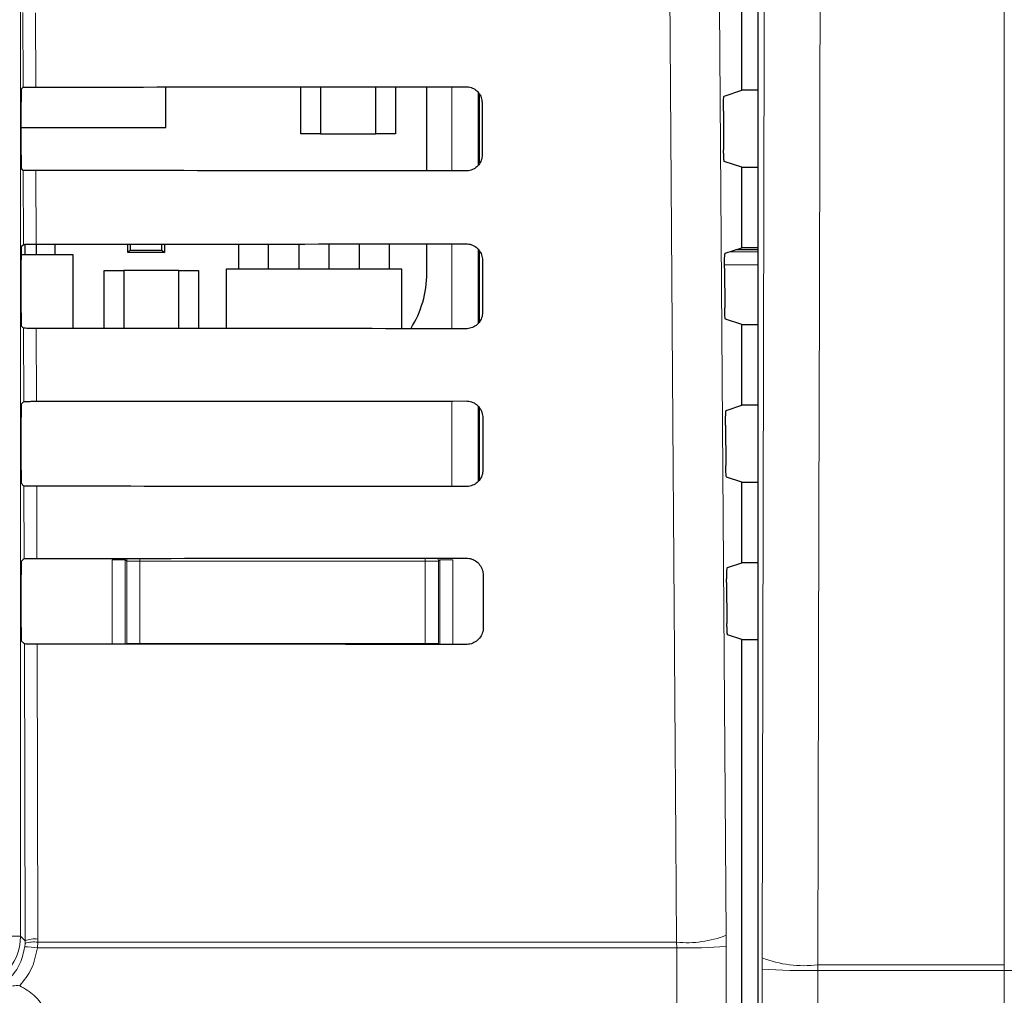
# Model space of a CAD drawing. Header units: millimetres. Extents: x 5 to 418, y 2 to 292.
# Tile 17 of 67: x 84 to 97, y 190 to 202. Entities that reach past the tile are written whole.
import ezdxf

# ---------------------------------------------------------------- set-up
doc = ezdxf.new("R2010")
doc.units = ezdxf.units.MM

msp = doc.modelspace()

# ---------------------------------------------------------------- linework, layer by layer
at = {"color": 7, "linetype": 'Continuous', "lineweight": 18}
for p, q in [((84.2949, 218.5563), (84.2949, 190.6669)), ((96.7891, 213.9133), (96.7891, 190.3041)), ((84.3269, 201.4491), (84.3246, 202.3991)), ((84.4859, 202.3963), (84.4881, 201.452)), ((89.7746, 200.3877), (89.7746, 201.4558)), ((90.1078, 201.3839), (90.1078, 200.4608)), ((84.3315, 199.4538), (84.3293, 200.3945)), ((84.4905, 200.3916), (84.4927, 199.4566)), ((89.7746, 198.3831), (89.7746, 199.4604)), ((90.1078, 199.3926), (90.1078, 198.4534)), ((93.2982, 199.3589), (93.657, 199.3589)), ((93.657, 199.3851), (93.3769, 199.3851)), ((93.657, 199.1924), (93.2352, 199.1924)), ((84.3362, 197.4584), (84.334, 198.3898)), ((84.4952, 198.3869), (84.4974, 197.4613)), ((89.7746, 196.3784), (89.7746, 197.4651)), ((90.1078, 197.3993), (90.1078, 196.4461)), ((84.3409, 195.4631), (84.3387, 196.3851)), ((84.4999, 196.3822), (84.502, 195.466)), ((85.8095, 195.4668), (85.8095, 195.4301)), ((89.4354, 195.4695), (89.4354, 195.4301)), ((85.4587, 195.4477), (85.6253, 195.4477)), ((85.4587, 194.3769), (85.4587, 195.4477)), ((85.6429, 195.4301), (85.6253, 195.4477)), ((85.6253, 195.4477), (85.6253, 194.3768)), ((85.6429, 194.3864), (85.6429, 195.4301)), ((85.6429, 195.4301), (85.8095, 195.4301)), ((85.8095, 195.4301), (85.8095, 194.3864)), ((89.4354, 195.4301), (85.8095, 195.4301)), ((89.4354, 194.3864), (89.4354, 195.4301)), ((89.4354, 195.4301), (89.6021, 195.4301)), ((89.6196, 195.4477), (89.6021, 195.4301)), ((89.6021, 195.4301), (89.6021, 194.3864)), ((89.6196, 194.3738), (89.6196, 195.4477)), ((89.7863, 195.4477), (89.6196, 195.4477)), ((89.7863, 195.4477), (89.7863, 194.3737)), ((84.3522, 190.6095), (84.3434, 194.3804)), ((84.5046, 194.3775), (84.5133, 190.6316)), ((85.6427, 194.3768), (85.6429, 194.3864)), ((85.6436, 194.3768), (85.6429, 194.3864)), ((85.6429, 194.3864), (85.8095, 194.3864)), ((85.8095, 194.3864), (85.8095, 194.3767)), ((85.8095, 194.3864), (89.4354, 194.3864)), ((89.4354, 194.3864), (89.6021, 194.3864)), ((89.4354, 194.3864), (89.4354, 194.374)), ((89.6021, 194.3864), (89.6009, 194.3738)), ((89.6021, 194.3864), (89.6023, 194.3738)), ((84.2949, 190.6669), (83.9616, 190.6669)), ((84.2949, 190.6669), (84.3522, 190.6095)), ((84.3515, 190.5772), (84.3522, 190.6095)), ((84.5124, 190.5913), (84.5083, 190.5211)), ((84.5133, 190.6316), (84.5124, 190.5913)), ((84.5124, 190.5913), (92.6281, 190.5913)), ((92.6281, 190.5913), (92.629, 190.5211)), ((93.2561, 190.5393), (93.2555, 190.6797)), ((84.3482, 190.5351), (84.3515, 190.5772)), ((92.629, 190.5211), (84.5083, 190.5211)), ((93.7124, 190.3923), (93.7122, 190.2496)), ((94.4207, 190.2327), (94.4205, 190.3041)), ((96.7891, 190.2328), (96.7888, 190.2328)), ((96.7891, 190.3041), (96.7895, 190.3041)), ((96.7891, 190.2328), (96.7891, 90.5623))]:
    msp.add_line(p, q, dxfattribs=at)
at = {"color": 7, "linetype": 'Continuous', "lineweight": 25}
for p, q in [((93.657, 218.1458), (93.657, 148.7099)), ((93.4558, 201.4114), (93.4558, 202.4346)), ((84.3036, 201.4259), (84.3269, 201.4491)), ((86.1391, 200.9397), (86.1391, 201.453)), ((87.8558, 200.8563), (87.8558, 201.4542)), ((88.1058, 201.4544), (88.1058, 200.8563)), ((88.8058, 200.8563), (88.8058, 201.455)), ((89.0558, 201.4552), (89.0558, 200.8563)), ((89.4552, 200.388), (89.4552, 201.4555)), ((90.1225, 200.4795), (90.1225, 201.3616)), ((93.2296, 201.336), (93.4558, 201.4114)), ((93.657, 201.4114), (93.4558, 201.4114)), ((84.3008, 200.5868), (84.3008, 201.2592)), ((90.156, 201.2563), (90.1576, 200.5897)), ((93.221, 201.1473), (93.2245, 200.6534)), ((84.3008, 200.9397), (86.1391, 200.9397)), ((88.1058, 200.8563), (87.8558, 200.8563)), ((88.1058, 200.8563), (88.8058, 200.8563)), ((89.0558, 200.8563), (88.8058, 200.8563)), ((93.4558, 200.4346), (93.2331, 200.5088)), ((84.3293, 200.3945), (84.3036, 200.4201)), ((93.4558, 199.4114), (93.4558, 200.4346)), ((93.4558, 200.4346), (93.657, 200.4346)), ((84.3036, 199.4259), (84.3315, 199.4538)), ((84.3525, 199.3205), (84.3525, 199.455)), ((84.4991, 199.3205), (84.4991, 199.4566)), ((84.7325, 199.3205), (84.7325, 199.4568)), ((85.6558, 199.3497), (85.6558, 199.4573)), ((85.6558, 199.3497), (85.6881, 199.382)), ((86.1225, 199.3497), (85.6558, 199.3497)), ((85.6881, 199.4574), (85.6881, 199.382)), ((85.6881, 199.382), (86.0902, 199.382)), ((86.0902, 199.382), (86.0902, 199.4576)), ((86.0902, 199.382), (86.1225, 199.3497)), ((86.1225, 199.4576), (86.1225, 199.3497)), ((87.0658, 199.1397), (87.0658, 199.4583)), ((87.4458, 199.1397), (87.4458, 199.4586)), ((87.8325, 199.1397), (87.8325, 199.4589)), ((88.2125, 199.4591), (88.2125, 199.1397)), ((88.5991, 199.1397), (88.5991, 199.4595)), ((88.9791, 199.1397), (88.9791, 199.4598)), ((89.4552, 199.0897), (89.4552, 199.4602)), ((90.1225, 198.4719), (90.1225, 199.37)), ((93.2436, 199.3407), (93.4558, 199.4114)), ((93.657, 199.3853), (93.3776, 199.3853)), ((93.657, 199.4114), (93.4558, 199.4114)), ((84.3008, 198.5868), (84.3008, 199.2592)), ((84.9641, 199.3205), (84.301, 199.3205)), ((84.9641, 198.3866), (84.9641, 199.3205)), ((90.1607, 199.2563), (90.1623, 198.5897)), ((85.3558, 198.3864), (85.3558, 199.123)), ((85.3558, 199.123), (85.6058, 199.123)), ((85.6058, 199.123), (85.6058, 198.3862)), ((86.3058, 199.123), (85.6058, 199.123)), ((86.3058, 198.3857), (86.3058, 199.123)), ((86.3058, 199.123), (86.5558, 199.123)), ((86.5558, 199.123), (86.5558, 198.3856)), ((86.9058, 199.1397), (86.9058, 198.3853)), ((89.1391, 199.1397), (86.9058, 199.1397)), ((89.1391, 198.3836), (89.1391, 199.1397)), ((93.2351, 199.1519), (93.2386, 198.6487)), ((93.4558, 198.4346), (93.2472, 198.5041)), ((84.334, 198.3898), (84.3036, 198.4201)), ((93.4558, 197.4114), (93.4558, 198.4346)), ((93.4558, 198.4346), (93.657, 198.4346)), ((84.3036, 197.4259), (84.3362, 197.4584)), ((90.1225, 196.4644), (90.1225, 197.3786)), ((93.2577, 197.3454), (93.4558, 197.4114)), ((93.657, 197.4114), (93.4558, 197.4114)), ((84.3008, 196.5868), (84.3008, 197.2592)), ((90.1654, 197.2563), (90.167, 196.5897)), ((93.2492, 197.1566), (93.2528, 196.644)), ((93.4558, 196.4346), (93.2613, 196.4994)), ((84.3387, 196.3851), (84.3036, 196.4201)), ((93.4558, 195.4114), (93.4558, 196.4346)), ((93.4558, 196.4346), (93.657, 196.4346)), ((84.3036, 195.4259), (84.3409, 195.4631)), ((93.2718, 195.3501), (93.4558, 195.4114)), ((93.657, 195.4114), (93.4558, 195.4114)), ((84.3008, 194.5868), (84.3008, 195.2592)), ((90.1701, 195.2563), (90.1716, 194.5897)), ((93.2632, 195.1613), (93.2669, 194.6393)), ((93.4558, 194.4346), (93.2754, 194.4947)), ((84.3434, 194.3804), (84.3036, 194.4201)), ((93.4558, 149.2221), (93.4558, 194.4346)), ((93.4558, 194.4346), (93.657, 194.4346))]:
    msp.add_line(p, q, dxfattribs=at)
at = {"color": 7, "linetype": 'Continuous', "lineweight": 18, "flags": 128}
for points in [[(93.0893, 214.2674), (93.1724, 202.4693), (93.2555, 190.6797)], [(92.6281, 190.5913), (92.6187, 191.9127), (92.5813, 197.1983), (92.4612, 214.179)], [(93.7124, 190.3923), (93.7257, 196.0878), (93.7397, 202.0757), (93.7606, 211.0575), (93.7674, 213.9795)], [(94.4757, 213.9133), (94.4726, 212.5917), (94.4602, 207.3054), (94.4404, 198.8047), (94.4338, 195.9996), (94.4205, 190.3041)], [(85.6429, 195.4301), (85.6461, 195.4626), (85.647, 195.4667)], [(89.5973, 195.4696), (89.5989, 195.4626), (89.6021, 195.4301)]]:
    msp.add_lwpolyline(points, dxfattribs=at)
at = {"color": 7, "linetype": 'Continuous', "lineweight": 25}
msp.add_arc((88.1335, 199.0897), 1.3217, 327.70444, 0, dxfattribs=at)
at = {"color": 7, "linetype": 'Continuous', "lineweight": 18}
for centre, radius, start, end in [((83.6282, 190.667), 0.6667, 270.00873, 359.99127), ((84.4601, 190.2622), 0.3332, 80.96458, 109.01794), ((84.4765, 190.3022), 0.3315, 83.61467, 112.00928), ((92.7543, 191.9662), 1.3807, 264.75697, 291.28619), ((84.2741, 188.766), 1.7706, 82.39916, 87.59893), ((92.7585, 196.8617), 6.342, 268.83046, 274.50021), ((94.2456, 191.7858), 1.492, 249.06116, 276.73185), ((94.2431, 197.6502), 7.4195, 265.89647, 271.371), ((106.2164, 190.2163), 9.4277, 179.46638, 179.89978), ((106.2165, 190.216), 9.4274, 179.46447, 179.89788)]:
    msp.add_arc(centre, radius, start, end, dxfattribs=at)
at = {"color": 7, "linetype": 'Continuous', "lineweight": 25}
for centre, major_axis, start_param, end_param in [((84.3037, 201.2592), (0, 0.1667), 0.0174533, 1.5707963), ((73.4558, 207.2508), (332.3995, 0), 4.7455848, 4.7620484), ((84.3037, 200.5868), (0, 0.1667), 1.5707963, 3.1241394), ((73.4558, 194.6222), (330.7098, 0), 1.5208829, 1.5374234), ((84.3037, 199.2592), (0, 0.1667), 0.0174533, 1.5707963), ((73.4558, 205.2508), (332.1319, 0), 4.7456256, 4.7620885), ((84.3037, 198.5868), (0, 0.1667), 1.5707963, 3.1241394), ((73.4558, 192.6222), (330.4422, 0), 1.5208425, 1.5373821), ((73.4558, 203.2508), (331.8643, 0), 4.7456664, 4.7621286), ((84.3037, 197.2592), (0, 0.1667), 0.0174533, 1.5707963), ((84.3037, 196.5868), (0, 0.1667), 1.5707963, 3.1241394), ((73.4558, 190.6222), (330.1746, 0), 1.5208019, 1.5373409), ((73.4558, 201.2508), (331.5967, 0), 4.7457074, 4.7621688), ((84.3037, 195.2592), (0, 0.1667), 0.0174533, 1.5707963), ((84.3037, 194.5868), (0, 0.1667), 1.5707963, 3.1241394), ((73.4558, 188.6222), (329.907, 0), 1.5207614, 1.5372995)]:
    msp.add_ellipse(centre, major_axis=major_axis, ratio=0.0174551, start_param=start_param, end_param=end_param, dxfattribs=at)
for points, knots in [([(84.3269, 201.4491), (84.3291, 201.4494), (84.3334, 201.4501), (84.3634, 201.4509), (84.4067, 201.4516), (84.4512, 201.4519), (84.4789, 201.4519), (84.4881, 201.452)], [0, 0, 0, 0, 0.2236419, 0.4473071, 0.6702865, 0.8918403, 1, 1, 1, 1]), ([(89.9558, 201.4559), (89.966, 201.4555), (89.9984, 201.454), (90.0514, 201.4358), (90.1054, 201.3946), (90.1429, 201.3373), (90.1553, 201.2881), (90.1559, 201.2609), (90.156, 201.2563)], [0, 0, 0, 0, 0.0969335, 0.3092262, 0.5228618, 0.7386127, 0.9558999, 1, 1, 1, 1]), ([(93.221, 201.1473), (93.221, 201.166), (93.2209, 201.2034), (93.2221, 201.2565), (93.224, 201.2993), (93.2266, 201.3293), (93.2286, 201.3338), (93.2296, 201.336)], [0, 0, 0, 0, 0.1983704, 0.3967295, 0.5954618, 0.7952707, 1, 1, 1, 1]), ([(90.1576, 200.5897), (90.1571, 200.5791), (90.1556, 200.5458), (90.1367, 200.4916), (90.0941, 200.437), (90.036, 200.4001), (89.987, 200.3882), (89.9602, 200.3877), (89.9558, 200.3876)], [0, 0, 0, 0, 0.1010655, 0.3178599, 0.533256, 0.7465312, 0.9583308, 1, 1, 1, 1]), ([(93.2331, 200.5088), (93.2321, 200.511), (93.2301, 200.5154), (93.2275, 200.5453), (93.2255, 200.5886), (93.2247, 200.6278), (93.2245, 200.6498), (93.2245, 200.6534)], [0, 0, 0, 0, 0.2392778, 0.4785801, 0.7171716, 0.9543162, 1, 1, 1, 1]), ([(84.4905, 200.3916), (84.472, 200.3916), (84.435, 200.3917), (84.3863, 200.3922), (84.35, 200.393), (84.3321, 200.3938), (84.3301, 200.3943), (84.3293, 200.3945)], [0, 0, 0, 0, 0.2188069, 0.4375695, 0.6575686, 0.8799842, 1, 1, 1, 1]), ([(84.3315, 199.4538), (84.3337, 199.4541), (84.3381, 199.4547), (84.368, 199.4556), (84.4114, 199.4563), (84.4558, 199.4566), (84.4836, 199.4566), (84.4927, 199.4566)], [0, 0, 0, 0, 0.2236478, 0.447319, 0.6703044, 0.8918641, 1, 1, 1, 1]), ([(89.9558, 199.4606), (89.9665, 199.4601), (90, 199.4585), (90.0544, 199.4396), (90.1095, 199.3972), (90.1476, 199.3384), (90.16, 199.2883), (90.1606, 199.2607), (90.1607, 199.2563)], [0, 0, 0, 0, 0.0996319, 0.3119456, 0.5256103, 0.7413895, 0.9586918, 1, 1, 1, 1]), ([(93.2351, 199.1519), (93.2351, 199.1706), (93.235, 199.2081), (93.2361, 199.2611), (93.238, 199.304), (93.2407, 199.334), (93.2426, 199.3385), (93.2436, 199.3407)], [0, 0, 0, 0, 0.19836763, 0.39672403, 0.59545419, 0.79526265, 1, 1, 1, 1]), ([(90.1623, 198.5897), (90.1618, 198.5785), (90.1602, 198.5442), (90.1405, 198.4885), (90.0967, 198.4329), (90.0371, 198.3953), (89.9871, 198.3835), (89.96, 198.383), (89.9558, 198.3829)], [0, 0, 0, 0, 0.10371048, 0.32048594, 0.53585581, 0.74910714, 0.96089647, 1, 1, 1, 1]), ([(93.2472, 198.5041), (93.2462, 198.5063), (93.2442, 198.5107), (93.2416, 198.5406), (93.2397, 198.5839), (93.2389, 198.6231), (93.2387, 198.6451), (93.2386, 198.6487)], [0, 0, 0, 0, 0.2392808, 0.4785861, 0.7171794, 0.9543235, 1, 1, 1, 1]), ([(84.4952, 198.3869), (84.4767, 198.3869), (84.4396, 198.387), (84.391, 198.3875), (84.3546, 198.3883), (84.3368, 198.3891), (84.3347, 198.3896), (84.334, 198.3898)], [0, 0, 0, 0, 0.2188129, 0.4375815, 0.6575867, 0.8800086, 1, 1, 1, 1]), ([(89.9558, 197.4652), (89.967, 197.4647), (90.0016, 197.4631), (90.0574, 197.4434), (90.1136, 197.3997), (90.1523, 197.3394), (90.1647, 197.2884), (90.1653, 197.2605), (90.1654, 197.2563)], [0, 0, 0, 0, 0.1022077, 0.3145418, 0.5282346, 0.7440408, 0.9613575, 1, 1, 1, 1]), ([(84.3362, 197.4584), (84.3384, 197.4587), (84.3428, 197.4594), (84.3727, 197.4603), (84.416, 197.4609), (84.4605, 197.4612), (84.4883, 197.4613), (84.4974, 197.4613)], [0, 0, 0, 0, 0.2236538, 0.447331, 0.6703222, 0.8918878, 1, 1, 1, 1]), ([(93.2492, 197.1566), (93.2491, 197.1753), (93.2491, 197.2128), (93.2502, 197.2658), (93.2521, 197.3087), (93.2547, 197.3387), (93.2567, 197.3431), (93.2577, 197.3454)], [0, 0, 0, 0, 0.19836488, 0.39671852, 0.59544652, 0.79525457, 1, 1, 1, 1]), ([(90.167, 196.5897), (90.1664, 196.578), (90.1647, 196.5426), (90.1442, 196.4855), (90.0993, 196.4288), (90.0381, 196.3906), (89.9873, 196.3788), (89.9599, 196.3783), (89.9558, 196.3782)], [0, 0, 0, 0, 0.1062358, 0.3229931, 0.5383379, 0.7515666, 0.9633463, 1, 1, 1, 1]), ([(93.2613, 196.4994), (93.2603, 196.5016), (93.2583, 196.506), (93.2557, 196.5359), (93.2538, 196.5792), (93.253, 196.6184), (93.2528, 196.6404), (93.2528, 196.644)], [0, 0, 0, 0, 0.2392838, 0.4785921, 0.7171872, 0.9543308, 1, 1, 1, 1]), ([(84.4999, 196.3822), (84.4814, 196.3822), (84.4443, 196.3823), (84.3957, 196.3828), (84.3593, 196.3836), (84.3415, 196.3844), (84.3394, 196.3849), (84.3387, 196.3851)], [0, 0, 0, 0, 0.2188189, 0.4375935, 0.6576048, 0.880033, 1, 1, 1, 1]), ([(84.3409, 195.4631), (84.3431, 195.4634), (84.3474, 195.4641), (84.3773, 195.4649), (84.4207, 195.4656), (84.4652, 195.4659), (84.4929, 195.4659), (84.502, 195.466)], [0, 0, 0, 0, 0.2236598, 0.4473429, 0.6703401, 0.8919116, 1, 1, 1, 1]), ([(89.9558, 195.4699), (89.9676, 195.4693), (90.0031, 195.4676), (90.0604, 195.4472), (90.1177, 195.4023), (90.1571, 195.3405), (90.1694, 195.2886), (90.17, 195.2604), (90.1701, 195.2563)], [0, 0, 0, 0, 0.1046692, 0.317023, 0.5307428, 0.746575, 0.9639054, 1, 1, 1, 1]), ([(93.2632, 195.1613), (93.2632, 195.18), (93.2631, 195.2174), (93.2642, 195.2705), (93.2662, 195.3134), (93.2688, 195.3434), (93.2708, 195.3478), (93.2718, 195.3501)], [0, 0, 0, 0, 0.1983621, 0.396713, 0.5954388, 0.7952465, 1, 1, 1, 1]), ([(90.1716, 194.5897), (90.171, 194.5775), (90.1693, 194.541), (90.148, 194.4825), (90.1018, 194.4247), (90.0392, 194.3859), (89.9875, 194.374), (89.9597, 194.3736), (89.9558, 194.3735)], [0, 0, 0, 0, 0.1086494, 0.3253892, 0.5407101, 0.7539172, 0.9656881, 1, 1, 1, 1]), ([(93.2754, 194.4947), (93.2745, 194.4969), (93.2725, 194.5013), (93.2699, 194.5312), (93.2679, 194.5745), (93.2671, 194.6137), (93.2669, 194.6357), (93.2669, 194.6393)], [0, 0, 0, 0, 0.2392868, 0.4785981, 0.7171951, 0.9543381, 1, 1, 1, 1]), ([(84.5046, 194.3775), (84.4861, 194.3775), (84.449, 194.3776), (84.4004, 194.3782), (84.364, 194.3789), (84.3462, 194.3797), (84.3441, 194.3802), (84.3434, 194.3804)], [0, 0, 0, 0, 0.2188249, 0.4376055, 0.657623, 0.8800574, 1, 1, 1, 1])]:
    msp.add_open_spline(points, degree=3, knots=knots, dxfattribs=at)
at = {"color": 7, "linetype": 'Continuous', "lineweight": 18}
for points, knots in [([(83.6857, 189.9429), (83.7106, 189.9438), (83.8099, 189.9471), (83.9808, 189.9976), (84.1654, 190.1289), (84.3015, 190.3144), (84.3326, 190.4615), (84.3482, 190.5351)], [0, 0, 0, 0, 0.07714387, 0.30784814, 0.53843405, 0.76919594, 1, 1, 1, 1]), ([(84.5083, 190.5211), (84.4896, 190.4283), (84.4537, 190.2494), (84.3391, 190.1077), (84.284, 190.0395)], [0, 0, 0, 0, 0.5189654, 1, 1, 1, 1]), ([(92.732, 149.2745), (92.7305, 149.7179), (92.7226, 151.9351), (92.6915, 161.25), (92.6553, 174.5543), (92.6363, 186.0918), (92.629, 190.5211)], [0, 0, 0, 0, 0.0322876, 0.1614382, 0.6780666, 1, 1, 1, 1]), ([(93.2561, 190.5393), (93.2678, 183.6658), (93.2912, 169.9159), (93.3362, 156.1857), (93.3587, 149.3192)], [0, 0, 0, 0, 0.4998997, 1, 1, 1, 1]), ([(93.6776, 148.6893), (93.6852, 155.5117), (93.6967, 165.844), (93.7069, 179.7026), (93.7104, 186.7338), (93.7122, 190.2496)], [0, 0, 0, 0, 0.4928622, 0.7464149, 1, 1, 1, 1]), ([(94.4207, 190.2327), (94.4189, 186.7149), (94.4153, 179.6786), (94.4051, 165.8102), (94.3935, 155.47), (94.3859, 148.6427)], [0, 0, 0, 0, 0.2535527, 0.5071378, 1, 1, 1, 1]), ([(94.4205, 190.3041), (94.6995, 190.3041), (95.4892, 190.3041), (96.2787, 190.3041), (96.7891, 190.3041), (96.7891, 190.3041)], [0, 0, 0, 0, 0.35328762, 0.99999158, 1, 1, 1, 1]), ([(96.7888, 190.2328), (96.2782, 190.2328), (95.489, 190.2328), (94.6995, 190.2327), (94.4207, 190.2327)], [0, 0, 0, 0, 0.6468523, 1, 1, 1, 1]), ([(122.0333, 190.2328), (120.3493, 190.2328), (116.9813, 190.2327), (111.5791, 190.2327), (105.8349, 190.2327), (100.7906, 190.2327), (97.7777, 190.2327), (96.7892, 190.2328), (96.7891, 190.2328)], [0, 0, 0, 0, 0.2004534, 0.400907, 0.6416257, 0.8823441, 0.9999992, 1, 1, 1, 1]), ([(84.0699, 190.0064), (84.1122, 190.0203), (84.1809, 190.0428), (84.2554, 190.0404), (84.284, 190.0395)], [0, 0, 0, 0, 0.6162692, 1, 1, 1, 1]), ([(84.284, 190.0395), (84.3493, 190.0017), (84.4799, 189.9262), (84.6134, 189.7388), (84.6696, 189.5654), (84.6738, 189.4612), (84.6749, 189.4318)], [0, 0, 0, 0, 0.2946916, 0.5893405, 0.8841722, 1, 1, 1, 1])]:
    msp.add_open_spline(points, degree=3, knots=knots, dxfattribs=at)

doc.saveas('drawing.dxf')
